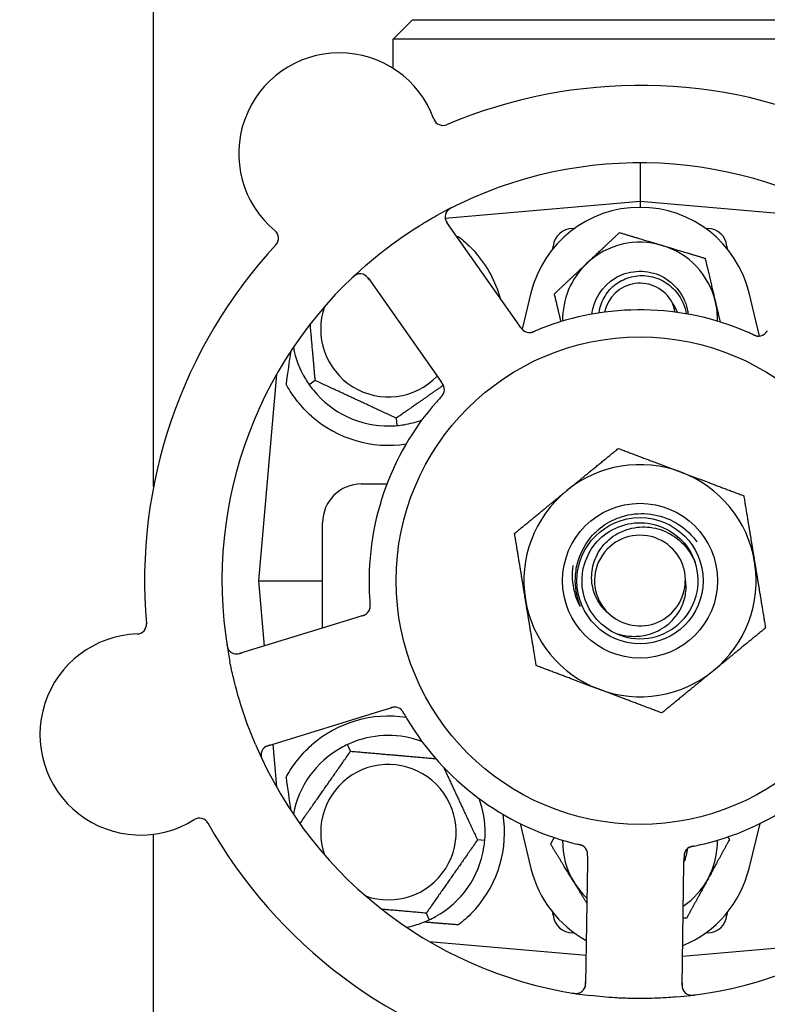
# Model space of a CAD drawing. Header units: inches. Extents: x 18 to 846, y -44 to 561.
# Tile 6 of 256: x 77.51 to 79.93, y 147.94 to 151.13. Entities that reach past the tile are written whole.
import ezdxf

# ---------------------------------------------------------------- set-up
doc = ezdxf.new("R2010")
doc.units = ezdxf.units.IN
doc.header["$LTSCALE"] = 24
doc.header["$MEASUREMENT"] = 0
doc.layers.add('Dimension (ANSI)', color=7, linetype='Continuous', lineweight=25)
doc.layers.add('Visible (ANSI)', color=7, linetype='Continuous', lineweight=30)
doc.styles.add('Note Text (ANSI)', font='tahoma.ttf')
doc.dimstyles.new('SB Fraction-16 (ANSI)', dxfattribs={"dimscale": 24, "dimtxt": 0.125, "dimasz": 0.098425, "dimexe": 0.125, "dimexo": 0.0625, "dimgap": 0.031496, "dimtad": 0, "dimtih": 1, "dimtoh": 1, "dimdec": 4, "dimrnd": 1e-08, "dimzin": 0, "dimdsep": 46, "dimlunit": 5, "dimtxsty": 'Note Text (ANSI)', "dimcen": 0.09, "dimdle": 0.393701, "dimclrd": 256, "dimclre": 256, "dimclrt": 256, "dimadec": 0, "dimazin": 3, "dimtfac": 0.96, "dimtofl": 0, "dimtmove": 0, "dimatfit": 3, "dimfxl": 1, "dimfrac": 2, "dimtolj": 1, "dimtzin": 12, "dimlwd": -1, "dimlwe": -1, "dimarcsym": 0})

# ---------------------------------------------------------------- blocks, each defined once
blk = doc.blocks.new('*D15')
at = {"layer": 'Defpoints', "color": 0, "transparency": 16777216}
for p in [(121.8191, 380.5815), (46.5863, 92.8698), (88.6941, 92.8698)]:
    blk.add_point(p, dxfattribs=at)
at = {"layer": 'Dimension (ANSI)', "transparency": 16777216}
for p, q in [((120.3191, 380.5815), (43.5863, 380.5815)), ((46.5863, 378.2193), (46.5863, 242.3754)), ((46.5863, 95.232), (46.5863, 237.0759)), ((87.1941, 92.8698), (43.5863, 92.8698))]:
    blk.add_line(p, q, dxfattribs=at)
for points in [[(46.1926, 378.2193), (46.98, 378.2193), (46.5863, 380.5815)], [(46.1926, 95.232), (46.98, 95.232), (46.5863, 92.8698)]]:
    blk.add_solid(points, dxfattribs=at)
at = {"layer": 'Dimension (ANSI)', "transparency": 16777216, "insert": (37.4463, 241.6195), "char_height": 3, "attachment_point": 1, "style": 'Note Text (ANSI)'}
blk.add_mtext('\\A1;287 11/16', dxfattribs=at)

msp = doc.modelspace()

# ---------------------------------------------------------------- linework, layer by layer
at = {"layer": 'Visible (ANSI)'}
for p, q in [((77.94412, 149.618), (77.94412, 166.31203)), ((78.77986, 151.12591), (78.71736, 151.06341)), ((78.77986, 151.12591), (80.24986, 151.12591)), ((80.31236, 151.06341), (78.71736, 151.06341)), ((78.71736, 150.96849), (78.71736, 151.06341)), ((79.51486, 150.66341), (79.51486, 150.53841)), ((79.51486, 150.53841), (78.88598, 150.48339)), ((79.51486, 150.53841), (79.51486, 150.51966)), ((80.17806, 150.48039), (79.51486, 150.53841)), ((79.11729, 150.14929), (78.89116, 150.47073)), ((79.29665, 150.45091), (79.30245, 150.45091)), ((79.72727, 150.45091), (79.73307, 150.45091)), ((79.2337, 150.38597), (79.23439, 150.39386)), ((79.79533, 150.39386), (79.79602, 150.38597)), ((78.63639, 150.29151), (78.86251, 149.97006)), ((79.16269, 150.24308), (79.1341, 150.1259)), ((79.90098, 150.10393), (79.86703, 150.24308)), ((79.12872, 150.13303), (79.11729, 150.14929)), ((78.34064, 149.97952), (78.28236, 149.31341)), ((78.46589, 149.96033), (78.44638, 149.94667)), ((78.86251, 149.97006), (78.87396, 149.95379)), ((78.72752, 149.83833), (78.7296, 149.8146)), ((78.61486, 149.62591), (78.69757, 149.62591)), ((78.48986, 149.16057), (78.48986, 149.50091)), ((78.28236, 149.31341), (78.40727, 149.31341)), ((78.28236, 149.31341), (78.30083, 149.10233)), ((78.40727, 149.31341), (78.48986, 149.31341)), ((78.59704, 149.19359), (78.22145, 149.07787)), ((78.61603, 149.19944), (78.59704, 149.19359)), ((78.31317, 148.78018), (78.68876, 148.8959)), ((78.68876, 148.8959), (78.70777, 148.90176)), ((78.3286, 148.78493), (78.34064, 148.6473)), ((78.58036, 148.76254), (78.57029, 148.78413)), ((79.12726, 148.52894), (79.16269, 148.38373)), ((79.86703, 148.38373), (79.90246, 148.52894)), ((77.94412, 145.644), (77.94412, 148.49424)), ((79.01367, 148.47367), (78.98994, 148.47575)), ((79.34519, 148.40348), (79.33919, 148.01052)), ((79.34549, 148.42335), (79.34519, 148.40348)), ((79.65065, 148.00576), (79.65665, 148.39872)), ((79.65665, 148.39872), (79.65696, 148.41862)), ((78.82436, 148.23928), (78.83443, 148.21769)), ((79.23439, 148.23296), (79.2337, 148.24085)), ((79.79602, 148.24085), (79.79533, 148.23296)), ((79.30245, 148.17591), (79.29665, 148.17591)), ((79.73307, 148.17591), (79.72727, 148.17591)), ((78.8334, 148.14803), (79.34061, 148.10365)), ((79.6521, 148.10042), (80.19632, 148.14803))]:
    msp.add_line(p, q, dxfattribs=at)
for radius in [0.7875, 0.25014, 0.20385]:
    msp.add_circle((79.51486, 149.31341), radius, dxfattribs=at)
for centre, radius, start, end in [((78.54395, 150.69362), 0.325, 20.006, 230.24329), ((79.51486, 149.31341), 1.6, 65.25836, 112.99093), ((78.8787, 150.8155), 0.03125, 200.006, 292.95354), ((79.51486, 149.31341), 1.35, 59.06409, 119.1852), ((78.91672, 150.48871), 0.03125, 116.97257, 215.12465), ((79.51486, 150.15716), 0.3625, 13.71173, 166.28827), ((78.31611, 150.41975), 0.03125, 317.29575, 50.24329), ((79.29665, 150.38841), 0.0625, 90, 175), ((79.73307, 150.38841), 0.0625, 5, 90), ((79.51486, 150.15716), 0.25, 73.27138, 133.27138), ((79.51486, 149.31341), 1.6, 137.25836, 184.99093), ((78.70236, 150.12591), 0.375, 15.31908, 41.22959), ((79.51486, 150.15716), 0.25, 13.27138, 73.27138), ((79.51486, 150.15716), 0.25, 133.27138, 181.19375), ((79.51486, 149.31341), 1.35, 131.06409, 191.1852), ((78.61083, 150.27353), 0.03125, 35.12465, 133.27672), ((79.51486, 150.15716), 0.11727, 27.74755, 168.35099), ((79.51486, 150.15716), 0.25, 358.80625, 13.27138), ((78.70236, 150.12591), 0.21875, 160.34111, 316.01219), ((79.51486, 149.31341), 0.875, 66.63234, 111.61695), ((79.15761, 150.14627), 0.03125, 233.11888, 274.57804), ((79.89739, 150.13497), 0.03125, 263.91027, 305.9096), ((78.70236, 150.12591), 0.3125, 190.71622, 210.84193), ((78.70236, 150.12591), 0.3125, 219.15807, 270.84193), ((78.85172, 149.93109), 0.03125, 335.91027, 17.9096), ((79.51486, 149.31341), 0.875, 138.63234, 183.61695), ((78.70236, 150.12591), 0.375, 228.48111, 278.78707), ((78.70236, 150.12591), 0.3125, 279.15807, 290.27972), ((79.51486, 149.31341), 0.375, 69.34128, 129.34128), ((79.51486, 149.31341), 0.375, 9.34128, 69.34128), ((78.61486, 149.50091), 0.125, 90, 180), ((79.51486, 149.31341), 0.375, 129.34128, 189.34128), ((79.51486, 149.31341), 0.14696, 1.25861, 225.29572), ((79.51486, 149.31341), 0.1875, 244.71096, 18.15663), ((79.51486, 149.31341), 0.375, 309.34128, 9.34128), ((79.51486, 149.31341), 0.14583, 226.55117, 0.00317), ((79.51486, 149.31341), 0.375, 189.34128, 249.34128), ((78.61236, 149.23101), 0.03125, 305.11888, 346.57804), ((77.8897, 149.17255), 0.03125, 272.006, 4.95354), ((77.90217, 148.81652), 0.325, 92.006, 302.24329), ((78.21225, 149.10773), 0.03125, 188.97257, 287.12465), ((79.51486, 149.31341), 0.375, 249.34128, 309.34128), ((78.70236, 148.50091), 0.375, 81.21293, 131.51889), ((78.72249, 148.8736), 0.03125, 47.91027, 89.9096), ((79.51486, 149.31341), 0.875, 210.63234, 255.61695), ((79.51486, 149.31341), 0.875, 282.63234, 327.61695), ((78.70236, 148.50091), 0.3125, 69.72028, 110.84193), ((79.51486, 149.31341), 1.35, 203.06409, 263.1852), ((78.32237, 148.75032), 0.03125, 107.12465, 205.27672), ((78.70236, 148.50091), 0.3125, 119.15807, 169.28378), ((78.70236, 148.50091), 0.21875, 250.34111, 199.65889), ((79.51486, 149.31341), 1.35, 275.06409, 335.1852), ((78.70236, 148.50091), 0.3125, 359.15807, 20.27972), ((78.70236, 148.50091), 0.375, 318.77041, 8.78707), ((78.09224, 148.51521), 0.03125, 29.29575, 122.24329), ((79.51486, 149.31341), 1.6, 209.25836, 256.99093), ((79.51486, 148.46966), 0.25, 178.80625, 211.47415), ((79.51486, 148.46966), 0.25, 331.47415, 1.19375), ((79.51486, 149.31341), 1.6, 281.25836, 328.99093), ((78.70236, 148.50091), 0.3125, 299.15807, 350.84193), ((79.31434, 148.42962), 0.03125, 17.11888, 58.57804), ((79.51486, 148.46966), 0.15607, 335.38093, 352.36076), ((79.68829, 148.42391), 0.03125, 119.91027, 161.9096), ((79.51486, 148.46966), 0.3625, 193.71173, 241.40056), ((79.51486, 148.46966), 0.3625, 292.33426, 346.28827), ((79.51486, 148.46966), 0.25, 211.47415, 226.70461), ((79.51486, 148.46966), 0.25, 303.97531, 331.47415), ((78.70236, 148.50091), 0.3125, 280.71622, 290.84193), ((79.29665, 148.23841), 0.0625, 185, 270), ((79.73307, 148.23841), 0.0625, 270, 355), ((79.30794, 148.01099), 0.03125, 260.97257, 359.12465), ((79.6819, 148.00528), 0.03125, 179.12465, 277.27672)]:
    msp.add_arc(centre, radius, start, end, dxfattribs=at)
for centre, major_axis, start_param, end_param in [((78.31991, 148.30838), (0.20896, 2.38839), 0.7552338, 0.8182595), ((78.31991, 150.31844), (0.20896, -2.38839), 5.4649258, 5.5279515)]:
    msp.add_ellipse(centre, major_axis=major_axis, ratio=0.0521373, start_param=start_param, end_param=end_param, dxfattribs=at)
for points, knots in [([(78.90886, 150.51975), (78.9083, 150.51947), (78.90774, 150.51919), (78.90625, 150.51843), (78.9053, 150.51793), (78.90355, 150.51696), (78.90275, 150.5165), (78.90072, 150.51527), (78.89949, 150.51447), (78.89741, 150.51299), (78.89652, 150.51229), (78.89505, 150.51104), (78.89444, 150.51048), (78.89327, 150.50931), (78.89273, 150.50871), (78.89216, 150.50802), (78.89204, 150.50787), (78.89194, 150.50774)], [0, 0, 0, 0, 0.005149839, 0.005149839, 0.013554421, 0.013554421, 0.020527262, 0.020527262, 0.031641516, 0.031641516, 0.041623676, 0.041623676, 0.051235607, 0.051235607, 0.06373445, 0.06373445, 0.067355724, 0.067355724, 0.067355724, 0.067355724]), ([(78.62804, 150.33128), (78.64533, 150.34634), (78.66289, 150.36086), (78.7018, 150.39144), (78.72352, 150.40749), (78.76744, 150.43793), (78.78934, 150.45218), (78.82638, 150.47479), (78.84136, 150.48354), (78.85656, 150.49202)], [-0.73118965, -0.73118965, -0.73118965, -0.73118965, -0.55244576, -0.55244576, -0.34137939, -0.34137939, -0.13566771, -0.13566771, 0, 0, 0, 0]), ([(78.88566, 150.48527), (78.8857, 150.48497), (78.88575, 150.48461), (78.88606, 150.48284), (78.88647, 150.48114), (78.88752, 150.47815), (78.8881, 150.47674), (78.88983, 150.47328), (78.89107, 150.47116), (78.89301, 150.46818), (78.89359, 150.46731), (78.89473, 150.46566), (78.89529, 150.46487), (78.89584, 150.46409)], [0.058736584, 0.058736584, 0.058736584, 0.058736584, 0.064782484, 0.064782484, 0.086145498, 0.086145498, 0.103238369, 0.103238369, 0.123434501, 0.123434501, 0.131598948, 0.131598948, 0.13893919, 0.13893919, 0.13893919, 0.13893919]), ([(78.92803, 150.4254), (78.93179, 150.42257), (78.93554, 150.41963), (78.95531, 150.40352), (78.97081, 150.38855), (78.98439, 150.37306)], [1.53001661, 1.53001661, 1.53001661, 1.53001661, 1.56598407, 1.56598407, 1.72098253, 1.72098253, 1.72098253, 1.72098253]), ([(79.35959, 150.17451), (79.36496, 150.22126), (79.39249, 150.26514), (79.43253, 150.28996), (79.47478, 150.31615), (79.52983, 150.32044), (79.57563, 150.30111), (79.62141, 150.28178), (79.65673, 150.23936), (79.66744, 150.19083), (79.66863, 150.18544), (79.66951, 150.18), (79.67009, 150.17453)], [6.3945263, 6.3945263, 6.3945263, 6.3945263, 7.2990044, 7.2990044, 7.2990044, 8.2534333, 8.2534333, 8.2534333, 9.2076053, 9.2076053, 9.2076053, 9.3134369, 9.3134369, 9.3134369, 9.3134369]), ([(78.60143, 150.30333), (78.60116, 150.30324), (78.60082, 150.30312), (78.5997, 150.30269), (78.59884, 150.30233), (78.59696, 150.30139), (78.59586, 150.30077), (78.59402, 150.29957), (78.59344, 150.29917), (78.59201, 150.29815), (78.59113, 150.29748), (78.58932, 150.29601), (78.58836, 150.29519), (78.5869, 150.29388), (78.58635, 150.29338), (78.58529, 150.29239), (78.58478, 150.2919), (78.58426, 150.2914)], [0.051298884, 0.051298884, 0.051298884, 0.051298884, 0.057269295, 0.057269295, 0.06978556, 0.06978556, 0.08363266, 0.08363266, 0.08945843, 0.08945843, 0.097820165, 0.097820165, 0.107290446, 0.107290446, 0.113094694, 0.113094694, 0.118968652, 0.118968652, 0.118968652, 0.118968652]), ([(78.64105, 150.28487), (78.64051, 150.28564), (78.63996, 150.28642), (78.63782, 150.28942), (78.63616, 150.29158), (78.63317, 150.29502), (78.6318, 150.29639), (78.62939, 150.2985), (78.62824, 150.29937), (78.62633, 150.30062), (78.62559, 150.30105), (78.6248, 150.30147), (78.62463, 150.30156), (78.62448, 150.30164)], [0, 0, 0, 0, 0.007248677, 0.007248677, 0.028564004, 0.028564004, 0.047482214, 0.047482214, 0.065361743, 0.065361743, 0.076705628, 0.076705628, 0.079955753, 0.079955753, 0.079955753, 0.079955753]), ([(79.3829, 150.1784), (79.38438, 150.19114), (79.3877, 150.20363), (79.3997, 150.23182), (79.40982, 150.24664), (79.43533, 150.2718), (79.45056, 150.28183), (79.48427, 150.29563), (79.50246, 150.29918), (79.53948, 150.29914), (79.55794, 150.29544), (79.59271, 150.28112), (79.60864, 150.27052), (79.63578, 150.24365), (79.64665, 150.22755), (79.65881, 150.19883), (79.66212, 150.18734), (79.66403, 150.1756)], [-1.2470977, -1.2470977, -1.2470977, -1.2470977, -1.1486049, -1.1486049, -1.0127327, -1.0127327, -0.8746582, -0.8746582, -0.7343822, -0.7343822, -0.5919052, -0.5919052, -0.4472279, -0.4472279, -0.3003508, -0.3003508, -0.2092229, -0.2092229, -0.2092229, -0.2092229]), ([(79.62775, 150.1811), (79.62706, 150.18486), (79.62621, 150.1886), (79.62313, 150.2001), (79.6207, 150.20659), (79.61865, 150.21176)], [0.060737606, 0.060737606, 0.060737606, 0.060737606, 0.090010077, 0.090010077, 0.150835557, 0.150835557, 0.150835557, 0.150835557]), ([(79.12872, 150.13303), (79.12902, 150.1326), (79.12933, 150.13216), (79.12993, 150.13132), (79.13022, 150.13091), (79.13088, 150.12999), (79.13125, 150.12948), (79.13257, 150.12769), (79.13346, 150.12656), (79.13492, 150.12487), (79.13559, 150.12416), (79.13686, 150.12294), (79.13743, 150.12242), (79.13841, 150.12161), (79.13886, 150.12127), (79.13913, 150.12108), (79.13916, 150.12105), (79.13916, 150.12105), (79.13916, 150.12105), (79.13916, 150.12105)], [0, 0, 0, 0, 0.004355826, 0.004355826, 0.008687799, 0.008687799, 0.014307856, 0.014307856, 0.029588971, 0.029588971, 0.043844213, 0.043844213, 0.054171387, 0.054171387, 0.06195455, 0.06195455, 0.063871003, 0.063871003, 0.063878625, 0.063878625, 0.063878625, 0.063878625]), ([(79.12874, 150.133), (79.12892, 150.13275), (79.12909, 150.13251), (79.13003, 150.13118), (79.13083, 150.13005), (79.13255, 150.12776), (79.1335, 150.12657), (79.13529, 150.12454), (79.13614, 150.12367), (79.13781, 150.12212), (79.13866, 150.12144), (79.13939, 150.12089), (79.1395, 150.12081), (79.13959, 150.12074)], [0, 0, 0, 0, 0.002309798, 0.002309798, 0.012623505, 0.012623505, 0.02433842, 0.02433842, 0.035397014, 0.035397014, 0.047442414, 0.047442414, 0.049661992, 0.049661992, 0.049661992, 0.049661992]), ([(79.15935, 150.11507), (79.15959, 150.11509), (79.15989, 150.11511), (79.16076, 150.1152), (79.1614, 150.11528), (79.16272, 150.11551), (79.16341, 150.11565), (79.16478, 150.11599), (79.16545, 150.11617), (79.16706, 150.11665), (79.16804, 150.11698), (79.16947, 150.1175), (79.1699, 150.11765), (79.17145, 150.11825), (79.17261, 150.11871), (79.1741, 150.11933), (79.17447, 150.11949), (79.175, 150.11971), (79.17516, 150.11978), (79.17533, 150.11985)], [0.044252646, 0.044252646, 0.044252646, 0.044252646, 0.05067159, 0.05067159, 0.061250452, 0.061250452, 0.07105005, 0.07105005, 0.078610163, 0.078610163, 0.087196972, 0.087196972, 0.090753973, 0.090753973, 0.100050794, 0.100050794, 0.103147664, 0.103147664, 0.104517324, 0.104517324, 0.104517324, 0.104517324]), ([(79.15973, 150.11509), (79.15973, 150.11509), (79.15976, 150.11509), (79.1599, 150.1151), (79.16003, 150.11512), (79.16048, 150.11516), (79.16084, 150.1152), (79.16206, 150.11536), (79.16298, 150.11552), (79.16493, 150.11599), (79.16594, 150.11627), (79.16827, 150.11702), (79.16964, 150.11752), (79.17226, 150.11856), (79.17355, 150.1191), (79.17497, 150.1197), (79.17515, 150.11977), (79.17533, 150.11985)], [0.030853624, 0.030853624, 0.030853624, 0.030853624, 0.032941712, 0.032941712, 0.036385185, 0.036385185, 0.042347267, 0.042347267, 0.055267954, 0.055267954, 0.065838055, 0.065838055, 0.077516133, 0.077516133, 0.087897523, 0.087897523, 0.089364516, 0.089364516, 0.089364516, 0.089364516]), ([(79.87882, 150.10912), (79.87838, 150.10932), (79.87792, 150.10953), (79.87742, 150.10976), (79.87296, 150.11179), (79.86685, 150.11451), (79.86191, 150.11664)], [0.48080563, 0.48080563, 0.48080563, 0.48080563, 0.5329828, 0.5329828, 0.5329828, 1, 1, 1, 1]), ([(79.91467, 150.10893), (79.91474, 150.10898), (79.91482, 150.10904), (79.91507, 150.10921), (79.91526, 150.10934), (79.91607, 150.10994), (79.9168, 150.11052), (79.91849, 150.11203), (79.91951, 150.11304), (79.92146, 150.11521), (79.92243, 150.11638), (79.92377, 150.11809), (79.92419, 150.11863), (79.92481, 150.11945), (79.92502, 150.11973), (79.92542, 150.12027), (79.92562, 150.12053), (79.92582, 150.1208)], [0.038929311, 0.038929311, 0.038929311, 0.038929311, 0.040726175, 0.040726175, 0.043941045, 0.043941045, 0.054249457, 0.054249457, 0.066768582, 0.066768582, 0.078206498, 0.078206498, 0.083402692, 0.083402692, 0.086046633, 0.086046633, 0.088630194, 0.088630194, 0.088630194, 0.088630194]), ([(79.91534, 150.10939), (79.91534, 150.10939), (79.91534, 150.10939), (79.9154, 150.10943), (79.91558, 150.10956), (79.91614, 150.10997), (79.91657, 150.1103), (79.91751, 150.11108), (79.91801, 150.11152), (79.91863, 150.11211), (79.91878, 150.11226), (79.91991, 150.11338), (79.92113, 150.11474), (79.92297, 150.11705), (79.92351, 150.11774), (79.92435, 150.11884), (79.92463, 150.11922), (79.92522, 150.11999), (79.92552, 150.1204), (79.92582, 150.1208)], [0.028019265, 0.028019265, 0.028019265, 0.028019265, 0.028672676, 0.028672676, 0.033062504, 0.033062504, 0.040781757, 0.040781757, 0.051074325, 0.051074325, 0.054504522, 0.054504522, 0.07506277, 0.07506277, 0.083066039, 0.083066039, 0.087153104, 0.087153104, 0.091266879, 0.091266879, 0.091266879, 0.091266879]), ([(79.87885, 150.10911), (79.87913, 150.10898), (79.8794, 150.10886), (79.88013, 150.10852), (79.8806, 150.10831), (79.88205, 150.10767), (79.88305, 150.10723), (79.88516, 150.10636), (79.88628, 150.10593), (79.88851, 150.10515), (79.88958, 150.10483), (79.89172, 150.10427), (79.89271, 150.10409), (79.89394, 150.10392), (79.89428, 150.10388), (79.89453, 150.10385)], [0.001596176, 0.001596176, 0.001596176, 0.001596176, 0.003937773, 0.003937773, 0.007842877, 0.007842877, 0.016055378, 0.016055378, 0.025513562, 0.025513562, 0.037191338, 0.037191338, 0.0541939, 0.0541939, 0.061558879, 0.061558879, 0.061558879, 0.061558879]), ([(79.87885, 150.10911), (79.87935, 150.10888), (79.87985, 150.10865), (79.88084, 150.1082), (79.88133, 150.10798), (79.88299, 150.10724), (79.88417, 150.10674), (79.88609, 150.10597), (79.88689, 150.10567), (79.88873, 150.10504), (79.8897, 150.10476), (79.89145, 150.10432), (79.89224, 150.10416), (79.89351, 150.10396), (79.89405, 150.1039), (79.89436, 150.10386), (79.89441, 150.10386), (79.89442, 150.10386), (79.89442, 150.10386), (79.89442, 150.10386)], [0, 0, 0, 0, 0.004180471, 0.004180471, 0.008305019, 0.008305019, 0.018114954, 0.018114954, 0.025612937, 0.025612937, 0.036850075, 0.036850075, 0.047489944, 0.047489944, 0.05608938, 0.05608938, 0.05828692, 0.05828692, 0.058652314, 0.058652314, 0.058652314, 0.058652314]), ([(78.45379, 149.84513), (78.43777, 149.85931), (78.42212, 149.87578), (78.39486, 149.91014), (78.38327, 149.92805), (78.37348, 149.94573), (78.37265, 149.94725), (78.37183, 149.94878)], [0.51027295, 0.51027295, 0.51027295, 0.51027295, 0.67314933, 0.67314933, 0.83782619, 0.83782619, 0.85301482, 0.85301482, 0.85301482, 0.85301482]), ([(78.88182, 149.93947), (78.8818, 149.93956), (78.88177, 149.93966), (78.88168, 149.93995), (78.88161, 149.94016), (78.8813, 149.94112), (78.88097, 149.942), (78.88006, 149.94407), (78.87941, 149.94535), (78.87795, 149.94788), (78.87714, 149.94916), (78.87592, 149.95097), (78.87554, 149.95153), (78.87495, 149.95237), (78.87475, 149.95265), (78.87436, 149.95321), (78.87417, 149.95348), (78.87398, 149.95375)], [0.038929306, 0.038929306, 0.038929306, 0.038929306, 0.040726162, 0.040726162, 0.043941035, 0.043941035, 0.054249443, 0.054249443, 0.066768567, 0.066768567, 0.078206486, 0.078206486, 0.083402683, 0.083402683, 0.086046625, 0.086046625, 0.088630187, 0.088630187, 0.088630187, 0.088630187]), ([(78.8816, 149.94025), (78.8816, 149.94025), (78.88159, 149.94026), (78.88157, 149.94033), (78.88151, 149.94054), (78.88129, 149.9412), (78.88111, 149.94171), (78.88066, 149.94284), (78.88039, 149.94345), (78.88002, 149.94422), (78.87993, 149.94442), (78.87921, 149.94584), (78.87829, 149.94742), (78.87667, 149.94988), (78.87618, 149.95061), (78.87539, 149.95174), (78.87512, 149.95213), (78.87456, 149.95293), (78.87427, 149.95335), (78.87398, 149.95375)], [0.028019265, 0.028019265, 0.028019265, 0.028019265, 0.028672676, 0.028672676, 0.033062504, 0.033062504, 0.040781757, 0.040781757, 0.051074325, 0.051074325, 0.054504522, 0.054504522, 0.075062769, 0.075062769, 0.083066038, 0.083066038, 0.087153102, 0.087153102, 0.091266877, 0.091266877, 0.091266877, 0.091266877]), ([(78.87056, 149.90544), (78.87024, 149.90509), (78.86989, 149.90471), (78.86952, 149.90431), (78.86621, 149.9007), (78.86174, 149.89572), (78.85819, 149.89169)], [0.48080563, 0.48080563, 0.48080563, 0.48080563, 0.5329828, 0.5329828, 0.5329828, 1, 1, 1, 1]), ([(78.87059, 149.90547), (78.87079, 149.90569), (78.87099, 149.90591), (78.87154, 149.90651), (78.87188, 149.90689), (78.87295, 149.90806), (78.87367, 149.90888), (78.87515, 149.91062), (78.8759, 149.91155), (78.87733, 149.91343), (78.87797, 149.91435), (78.87916, 149.91622), (78.87964, 149.9171), (78.88018, 149.91821), (78.88033, 149.91852), (78.88043, 149.91876)], [0.001596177, 0.001596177, 0.001596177, 0.001596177, 0.00393777, 0.00393777, 0.007842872, 0.007842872, 0.016055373, 0.016055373, 0.025513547, 0.025513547, 0.037191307, 0.037191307, 0.054193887, 0.054193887, 0.06155888, 0.06155888, 0.06155888, 0.06155888]), ([(78.87059, 149.90547), (78.87096, 149.90587), (78.87133, 149.90627), (78.87206, 149.90708), (78.87243, 149.90748), (78.87364, 149.90883), (78.87448, 149.90979), (78.87581, 149.91139), (78.87634, 149.91206), (78.8775, 149.91361), (78.87808, 149.91444), (78.87903, 149.91597), (78.87943, 149.91668), (78.88001, 149.91782), (78.88024, 149.91831), (78.88037, 149.9186), (78.88038, 149.91864), (78.88039, 149.91865), (78.88039, 149.91865), (78.88039, 149.91865)], [0, 0, 0, 0, 0.004180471, 0.004180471, 0.008305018, 0.008305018, 0.018114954, 0.018114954, 0.025612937, 0.025612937, 0.036850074, 0.036850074, 0.047489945, 0.047489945, 0.056089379, 0.056089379, 0.058286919, 0.058286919, 0.058652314, 0.058652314, 0.058652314, 0.058652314]), ([(79.35045, 149.44665), (79.36474, 149.46531), (79.38203, 149.48145), (79.42135, 149.50757), (79.44315, 149.5173), (79.49338, 149.53041), (79.5218, 149.53211), (79.578, 149.52452), (79.60522, 149.5152), (79.65484, 149.48654), (79.6767, 149.46738), (79.69573, 149.44273), (79.69713, 149.44085), (79.6985, 149.43895)], [-3.5801326, -3.5801326, -3.5801326, -3.5801326, -3.4004535, -3.4004535, -3.2191752, -3.2191752, -3.0035583, -3.0035583, -2.7857358, -2.7857358, -2.5657084, -2.5657084, -2.5477946, -2.5477946, -2.5477946, -2.5477946]), ([(79.43476, 149.14388), (79.38348, 149.16811), (79.34444, 149.21682), (79.33196, 149.27215), (79.31948, 149.32748), (79.33382, 149.38822), (79.36973, 149.43213), (79.40557, 149.47594), (79.46211, 149.50203), (79.5187, 149.50087), (79.57539, 149.49971), (79.63091, 149.47122), (79.66491, 149.42584), (79.67714, 149.40953), (79.68648, 149.39116), (79.69276, 149.37178)], [5.153766, 5.153766, 5.153766, 5.153766, 6.061332, 6.061332, 6.061332, 6.968806, 6.968806, 6.968806, 7.8744508, 7.8744508, 7.8744508, 8.7817425, 8.7817425, 8.7817425, 9.107885, 9.107885, 9.107885, 9.107885]), ([(79.41148, 149.20896), (79.4023, 149.21676), (79.39411, 149.22566), (79.37927, 149.24634), (79.37296, 149.25822), (79.36126, 149.28966), (79.35804, 149.30975), (79.35943, 149.35061), (79.36423, 149.37097), (79.38152, 149.40926), (79.39404, 149.42673), (79.42542, 149.45634), (79.44413, 149.46804), (79.48548, 149.48389), (79.50779, 149.4877), (79.5532, 149.48661), (79.57584, 149.48151), (79.61846, 149.46279), (79.63793, 149.44914), (79.67102, 149.41479), (79.68415, 149.39428), (79.69303, 149.37184)], [-1.5503297, -1.5503297, -1.5503297, -1.5503297, -1.4577971, -1.4577971, -1.3550285, -1.3550285, -1.200467, -1.200467, -1.0416694, -1.0416694, -0.8786368, -0.8786368, -0.7113708, -0.7113708, -0.5398726, -0.5398726, -0.3641439, -0.3641439, -0.1841858, -0.1841858, 0, 0, 0, 0]), ([(79.30869, 149.28026), (79.30648, 149.29403), (79.30556, 149.30792), (79.30648, 149.33821), (79.30883, 149.35445), (79.3203, 149.39799), (79.33303, 149.42391), (79.35045, 149.44665)], [-0.44935864, -0.44935864, -0.44935864, -0.44935864, -0.34320731, -0.34320731, -0.21838639, -0.21838639, 0, 0, 0, 0]), ([(79.29785, 149.36231), (79.29582, 149.3478), (79.29523, 149.3331), (79.29785, 149.29043), (79.30495, 149.26305), (79.31719, 149.23785)], [-0.32666896, -0.32666896, -0.32666896, -0.32666896, -0.21422591, -0.21422591, 0, 0, 0, 0]), ([(79.43476, 149.14388), (79.45049, 149.1384), (79.46688, 149.13504), (79.50026, 149.1329), (79.51709, 149.13416), (79.55544, 149.14266), (79.57624, 149.15169), (79.61226, 149.17684), (79.62734, 149.1924), (79.64995, 149.2277), (79.65758, 149.2469), (79.66415, 149.28344), (79.66438, 149.30022), (79.66178, 149.31664)], [-0.89666376, -0.89666376, -0.89666376, -0.89666376, -0.7697294, -0.7697294, -0.64162523, -0.64162523, -0.47009117, -0.47009117, -0.30597672, -0.30597672, -0.14928046, -0.14928046, -0.02134877, -0.02134877, -0.02134877, -0.02134877]), ([(79.31719, 149.23785), (79.31792, 149.23635), (79.31877, 149.23468), (79.31992, 149.23267), (79.32047, 149.23175), (79.32099, 149.23109), (79.3211, 149.23096), (79.32124, 149.23085), (79.32128, 149.23082), (79.32134, 149.23079), (79.32136, 149.23078), (79.3214, 149.23078), (79.32141, 149.23078), (79.32144, 149.23079), (79.32145, 149.2308), (79.32148, 149.23084), (79.32149, 149.23086), (79.3215, 149.23094), (79.32151, 149.231), (79.3215, 149.23123), (79.32146, 149.23149), (79.32118, 149.23275), (79.32069, 149.23428), (79.3177, 149.24348), (79.31209, 149.25915), (79.30869, 149.28026)], [-0.32002064, -0.32002064, -0.32002064, -0.32002064, -0.25037654, -0.25037654, -0.22022079, -0.22022079, -0.21319305, -0.21319305, -0.21059304, -0.21059304, -0.20923641, -0.20923641, -0.20821255, -0.20821255, -0.20712521, -0.20712521, -0.2055378, -0.2055378, -0.20262718, -0.20262718, -0.19315319, -0.19315319, -0.1629071, -0.1629071, 0, 0, 0, 0]), ([(78.64258, 149.22303), (78.64263, 149.22325), (78.6427, 149.22355), (78.64289, 149.22441), (78.64301, 149.22504), (78.6432, 149.22637), (78.64328, 149.22707), (78.64338, 149.22848), (78.64342, 149.22917), (78.64345, 149.23084), (78.64345, 149.23188), (78.6434, 149.2334), (78.64338, 149.23385), (78.6433, 149.23552), (78.64321, 149.23676), (78.64308, 149.23837), (78.64305, 149.23877), (78.643, 149.23934), (78.64299, 149.23952), (78.64297, 149.23969)], [0.044252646, 0.044252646, 0.044252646, 0.044252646, 0.05067159, 0.05067159, 0.061250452, 0.061250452, 0.07105005, 0.07105005, 0.078610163, 0.078610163, 0.087196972, 0.087196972, 0.090753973, 0.090753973, 0.100050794, 0.100050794, 0.103147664, 0.103147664, 0.104517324, 0.104517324, 0.104517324, 0.104517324]), ([(78.64267, 149.22339), (78.64267, 149.22339), (78.64268, 149.22342), (78.64271, 149.22355), (78.64275, 149.22369), (78.64284, 149.22413), (78.64292, 149.22448), (78.64314, 149.22569), (78.64327, 149.22662), (78.64343, 149.22862), (78.64348, 149.22967), (78.64348, 149.23211), (78.64342, 149.23356), (78.64325, 149.23638), (78.64314, 149.23777), (78.643, 149.23931), (78.64299, 149.2395), (78.64297, 149.23969)], [0.030853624, 0.030853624, 0.030853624, 0.030853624, 0.032941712, 0.032941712, 0.036385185, 0.036385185, 0.042347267, 0.042347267, 0.055267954, 0.055267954, 0.065838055, 0.065838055, 0.077516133, 0.077516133, 0.087897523, 0.087897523, 0.089364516, 0.089364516, 0.089364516, 0.089364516]), ([(78.61603, 149.19944), (78.61653, 149.1996), (78.61704, 149.19976), (78.61803, 149.20006), (78.61851, 149.20021), (78.61959, 149.20056), (78.62019, 149.20075), (78.6223, 149.20146), (78.62364, 149.20195), (78.62571, 149.20282), (78.62659, 149.20323), (78.62815, 149.20406), (78.62881, 149.20445), (78.62988, 149.20513), (78.63035, 149.20546), (78.63062, 149.20565), (78.63065, 149.20567), (78.63065, 149.20567), (78.63065, 149.20567), (78.63065, 149.20567)], [0, 0, 0, 0, 0.004355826, 0.004355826, 0.008687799, 0.008687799, 0.014307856, 0.014307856, 0.029588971, 0.029588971, 0.043844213, 0.043844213, 0.054171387, 0.054171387, 0.06195455, 0.06195455, 0.063871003, 0.063871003, 0.063878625, 0.063878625, 0.063878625, 0.063878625]), ([(78.61607, 149.19946), (78.61635, 149.19954), (78.61664, 149.19963), (78.6182, 149.20011), (78.61951, 149.20053), (78.62223, 149.20146), (78.62366, 149.202), (78.62613, 149.20307), (78.62723, 149.20361), (78.62921, 149.20471), (78.63013, 149.20531), (78.63088, 149.20584), (78.63098, 149.20592), (78.63108, 149.20599)], [0, 0, 0, 0, 0.002309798, 0.002309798, 0.012623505, 0.012623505, 0.02433842, 0.02433842, 0.035397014, 0.035397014, 0.047442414, 0.047442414, 0.049661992, 0.049661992, 0.049661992, 0.049661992]), ([(78.1803, 149.10985), (78.18039, 149.10922), (78.18049, 149.10861), (78.18075, 149.10695), (78.18093, 149.10589), (78.18131, 149.10393), (78.1815, 149.10303), (78.18204, 149.10072), (78.18242, 149.0993), (78.18319, 149.09687), (78.18358, 149.09581), (78.18431, 149.09402), (78.18466, 149.09327), (78.18541, 149.09179), (78.18581, 149.0911), (78.18629, 149.09034), (78.1864, 149.09018), (78.18649, 149.09004)], [0, 0, 0, 0, 0.005149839, 0.005149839, 0.013554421, 0.013554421, 0.020527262, 0.020527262, 0.031641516, 0.031641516, 0.041623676, 0.041623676, 0.051235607, 0.051235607, 0.06373445, 0.06373445, 0.067355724, 0.067355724, 0.067355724, 0.067355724]), ([(78.20592, 149.07713), (78.20622, 149.07708), (78.20658, 149.07701), (78.20835, 149.07675), (78.2101, 149.07662), (78.21327, 149.07669), (78.21478, 149.07682), (78.21862, 149.07739), (78.22101, 149.07791), (78.22445, 149.07883), (78.22546, 149.07912), (78.22738, 149.0797), (78.2283, 149.07998), (78.22921, 149.08026)], [0.058736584, 0.058736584, 0.058736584, 0.058736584, 0.064782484, 0.064782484, 0.086145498, 0.086145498, 0.103238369, 0.103238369, 0.1234345, 0.1234345, 0.131598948, 0.131598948, 0.13893919, 0.13893919, 0.13893919, 0.13893919]), ([(78.27277, 148.78453), (78.26379, 148.80563), (78.2554, 148.82682), (78.23835, 148.87327), (78.22979, 148.89889), (78.21441, 148.95006), (78.20763, 148.97529), (78.19758, 149.01751), (78.19388, 149.03446), (78.1905, 149.05153)], [-0.73118965, -0.73118965, -0.73118965, -0.73118965, -0.55244576, -0.55244576, -0.34137939, -0.34137939, -0.13566771, -0.13566771, 0, 0, 0, 0]), ([(78.72301, 148.90484), (78.72301, 148.90484), (78.723, 148.90484), (78.72293, 148.90484), (78.7227, 148.90485), (78.72202, 148.90484), (78.72147, 148.90483), (78.72026, 148.90475), (78.71959, 148.90469), (78.71874, 148.90457), (78.71853, 148.90454), (78.71696, 148.9043), (78.71517, 148.90391), (78.71233, 148.90313), (78.71149, 148.90289), (78.71016, 148.90249), (78.70971, 148.90235), (78.70878, 148.90207), (78.70829, 148.90192), (78.70782, 148.90177)], [0.028019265, 0.028019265, 0.028019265, 0.028019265, 0.028672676, 0.028672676, 0.033062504, 0.033062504, 0.040781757, 0.040781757, 0.051074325, 0.051074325, 0.054504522, 0.054504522, 0.075062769, 0.075062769, 0.083066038, 0.083066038, 0.087153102, 0.087153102, 0.091266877, 0.091266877, 0.091266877, 0.091266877]), ([(78.72382, 148.90482), (78.72373, 148.90482), (78.72362, 148.90482), (78.72332, 148.90483), (78.7231, 148.90483), (78.72209, 148.90483), (78.72115, 148.90479), (78.7189, 148.90456), (78.71749, 148.90434), (78.71463, 148.90373), (78.71316, 148.90336), (78.71107, 148.90276), (78.71041, 148.90256), (78.70943, 148.90227), (78.7091, 148.90217), (78.70845, 148.90197), (78.70813, 148.90187), (78.70782, 148.90177)], [0.038929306, 0.038929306, 0.038929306, 0.038929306, 0.040726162, 0.040726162, 0.043941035, 0.043941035, 0.054249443, 0.054249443, 0.066768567, 0.066768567, 0.078206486, 0.078206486, 0.083402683, 0.083402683, 0.086046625, 0.086046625, 0.088630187, 0.088630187, 0.088630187, 0.088630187]), ([(78.75269, 148.88362), (78.75254, 148.88389), (78.75239, 148.88415), (78.75199, 148.88485), (78.75174, 148.88529), (78.75095, 148.88667), (78.75039, 148.88761), (78.7492, 148.88955), (78.74855, 148.89056), (78.7472, 148.8925), (78.74652, 148.89339), (78.74512, 148.8951), (78.74442, 148.89582), (78.74353, 148.89669), (78.74328, 148.89692), (78.74309, 148.89709)], [0.001596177, 0.001596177, 0.001596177, 0.001596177, 0.00393777, 0.00393777, 0.007842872, 0.007842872, 0.016055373, 0.016055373, 0.025513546, 0.025513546, 0.037191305, 0.037191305, 0.054193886, 0.054193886, 0.06155888, 0.06155888, 0.06155888, 0.06155888]), ([(78.75269, 148.88362), (78.75242, 148.8841), (78.75215, 148.88458), (78.75161, 148.88553), (78.75134, 148.886), (78.75044, 148.88757), (78.74978, 148.88866), (78.74867, 148.89042), (78.7482, 148.89113), (78.74709, 148.89272), (78.74647, 148.89352), (78.74531, 148.8949), (78.74476, 148.89549), (78.74385, 148.89641), (78.74346, 148.89677), (78.74322, 148.89698), (78.74319, 148.89701), (78.74318, 148.89702), (78.74318, 148.89702), (78.74318, 148.89702)], [0, 0, 0, 0, 0.004180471, 0.004180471, 0.008305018, 0.008305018, 0.018114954, 0.018114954, 0.025612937, 0.025612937, 0.036850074, 0.036850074, 0.047489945, 0.047489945, 0.056089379, 0.056089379, 0.058286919, 0.058286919, 0.058652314, 0.058652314, 0.058652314, 0.058652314]), ([(78.7527, 148.88359), (78.75294, 148.88318), (78.75319, 148.88273), (78.75346, 148.88225), (78.75588, 148.87799), (78.75922, 148.8722), (78.76196, 148.86757)], [0.48080563, 0.48080563, 0.48080563, 0.48080563, 0.5329828, 0.5329828, 0.5329828, 1, 1, 1, 1]), ([(78.32092, 148.78257), (78.32002, 148.78229), (78.31911, 148.78201), (78.3156, 148.78089), (78.31303, 148.77999), (78.30884, 148.7782), (78.30711, 148.77732), (78.30436, 148.77569), (78.30317, 148.77486), (78.3014, 148.77343), (78.30076, 148.77286), (78.30011, 148.77224), (78.29998, 148.7721), (78.29986, 148.77199)], [0, 0, 0, 0, 0.007248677, 0.007248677, 0.028564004, 0.028564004, 0.047482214, 0.047482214, 0.065361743, 0.065361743, 0.076705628, 0.076705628, 0.079955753, 0.079955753, 0.079955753, 0.079955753]), ([(78.37183, 148.67804), (78.37265, 148.67957), (78.37348, 148.68108), (78.38327, 148.69877), (78.39486, 148.71668), (78.42212, 148.75104), (78.43777, 148.76751), (78.45379, 148.78169)], [1.42951458, 1.42951458, 1.42951458, 1.42951458, 1.44470322, 1.44470322, 1.60938008, 1.60938008, 1.77225646, 1.77225646, 1.77225646, 1.77225646]), ([(78.29112, 148.75059), (78.29113, 148.7503), (78.29114, 148.74994), (78.29119, 148.74874), (78.29128, 148.74781), (78.29159, 148.74574), (78.29184, 148.7445), (78.29241, 148.74237), (78.29261, 148.7417), (78.29314, 148.74002), (78.29351, 148.73899), (78.29434, 148.7368), (78.29483, 148.73564), (78.29562, 148.73384), (78.29593, 148.73317), (78.29654, 148.73186), (78.29685, 148.73122), (78.29716, 148.73057)], [0.051298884, 0.051298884, 0.051298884, 0.051298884, 0.057269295, 0.057269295, 0.069785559, 0.069785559, 0.08363266, 0.08363266, 0.08945843, 0.08945843, 0.097820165, 0.097820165, 0.107290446, 0.107290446, 0.113094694, 0.113094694, 0.118968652, 0.118968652, 0.118968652, 0.118968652]), ([(79.33127, 148.45589), (79.33107, 148.45601), (79.33081, 148.45617), (79.33005, 148.45661), (79.32949, 148.45692), (79.32828, 148.45751), (79.32764, 148.4578), (79.32633, 148.45834), (79.32569, 148.45858), (79.32411, 148.45914), (79.32312, 148.45945), (79.32166, 148.45987), (79.32122, 148.46), (79.31961, 148.46043), (79.31841, 148.46073), (79.31683, 148.46111), (79.31644, 148.4612), (79.31588, 148.46133), (79.31571, 148.46137), (79.31554, 148.46141)], [0.044252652, 0.044252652, 0.044252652, 0.044252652, 0.050671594, 0.050671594, 0.061250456, 0.061250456, 0.071050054, 0.071050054, 0.078610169, 0.078610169, 0.087196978, 0.087196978, 0.090753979, 0.090753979, 0.100050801, 0.100050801, 0.10314767, 0.10314767, 0.10451733, 0.10451733, 0.10451733, 0.10451733]), ([(79.33095, 148.45609), (79.33095, 148.45609), (79.33093, 148.45611), (79.33081, 148.45618), (79.33069, 148.45625), (79.3303, 148.45648), (79.32999, 148.45666), (79.32891, 148.45725), (79.32807, 148.45766), (79.32622, 148.45843), (79.32523, 148.45879), (79.32291, 148.45955), (79.32151, 148.45995), (79.31878, 148.46065), (79.31742, 148.46097), (79.31591, 148.46133), (79.31573, 148.46137), (79.31554, 148.46141)], [0.030853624, 0.030853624, 0.030853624, 0.030853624, 0.032941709, 0.032941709, 0.03638518, 0.03638518, 0.042347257, 0.042347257, 0.055267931, 0.055267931, 0.065838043, 0.065838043, 0.077516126, 0.077516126, 0.087897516, 0.087897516, 0.089364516, 0.089364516, 0.089364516, 0.089364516]), ([(79.34549, 148.42339), (79.3455, 148.42369), (79.3455, 148.42399), (79.34553, 148.42562), (79.34554, 148.427), (79.34549, 148.42987), (79.34542, 148.43139), (79.34517, 148.43408), (79.34499, 148.43529), (79.34456, 148.43752), (79.34427, 148.43857), (79.344, 148.43945), (79.34396, 148.43958), (79.34392, 148.43968)], [0, 0, 0, 0, 0.002309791, 0.002309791, 0.012623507, 0.012623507, 0.024338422, 0.024338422, 0.035397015, 0.035397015, 0.047442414, 0.047442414, 0.049661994, 0.049661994, 0.049661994, 0.049661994]), ([(79.34549, 148.42335), (79.3455, 148.42388), (79.34551, 148.42441), (79.34552, 148.42544), (79.34553, 148.42595), (79.34554, 148.42709), (79.34554, 148.42771), (79.34552, 148.42994), (79.34546, 148.43137), (79.34528, 148.4336), (79.34516, 148.43457), (79.34485, 148.4363), (79.34468, 148.43705), (79.34436, 148.43829), (79.3442, 148.43883), (79.3441, 148.43914), (79.34409, 148.43918), (79.34409, 148.43918), (79.34409, 148.43918), (79.34409, 148.43918)], [0, 0, 0, 0, 0.004355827, 0.004355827, 0.008687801, 0.008687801, 0.014307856, 0.014307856, 0.029588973, 0.029588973, 0.043844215, 0.043844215, 0.054171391, 0.054171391, 0.061954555, 0.061954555, 0.063871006, 0.063871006, 0.063878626, 0.063878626, 0.063878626, 0.063878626]), ([(79.65901, 148.43482), (79.65898, 148.43473), (79.65894, 148.43464), (79.65884, 148.43435), (79.65877, 148.43414), (79.65847, 148.43318), (79.65822, 148.43228), (79.65773, 148.43006), (79.65751, 148.42865), (79.6572, 148.42574), (79.65711, 148.42424), (79.65703, 148.42206), (79.65701, 148.42137), (79.65699, 148.42035), (79.65698, 148.42), (79.65697, 148.41932), (79.65696, 148.41899), (79.65696, 148.41866)], [0.038929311, 0.038929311, 0.038929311, 0.038929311, 0.040726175, 0.040726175, 0.043941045, 0.043941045, 0.054249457, 0.054249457, 0.066768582, 0.066768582, 0.078206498, 0.078206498, 0.083402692, 0.083402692, 0.086046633, 0.086046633, 0.088630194, 0.088630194, 0.088630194, 0.088630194]), ([(79.65873, 148.43406), (79.65873, 148.43406), (79.65873, 148.43405), (79.65871, 148.43398), (79.65864, 148.43377), (79.65843, 148.43311), (79.65828, 148.43259), (79.65797, 148.43141), (79.65783, 148.43076), (79.65767, 148.42992), (79.65764, 148.42971), (79.65738, 148.42814), (79.6572, 148.42632), (79.65706, 148.42337), (79.65703, 148.4225), (79.657, 148.42112), (79.65699, 148.42064), (79.65697, 148.41967), (79.65697, 148.41916), (79.65696, 148.41866)], [0.028019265, 0.028019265, 0.028019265, 0.028019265, 0.028672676, 0.028672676, 0.033062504, 0.033062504, 0.040781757, 0.040781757, 0.051074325, 0.051074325, 0.054504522, 0.054504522, 0.07506277, 0.07506277, 0.083066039, 0.083066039, 0.087153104, 0.087153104, 0.091266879, 0.091266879, 0.091266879, 0.091266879]), ([(79.68809, 148.45573), (79.68779, 148.45567), (79.6875, 148.45561), (79.68671, 148.45545), (79.68621, 148.45534), (79.68465, 148.45502), (79.68358, 148.45478), (79.68137, 148.45424), (79.68021, 148.45393), (79.67795, 148.45325), (79.67689, 148.45288), (79.67483, 148.45207), (79.67393, 148.45164), (79.67283, 148.45106), (79.67253, 148.45089), (79.67231, 148.45076)], [0.001596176, 0.001596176, 0.001596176, 0.001596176, 0.003937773, 0.003937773, 0.007842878, 0.007842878, 0.016055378, 0.016055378, 0.025513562, 0.025513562, 0.03719134, 0.03719134, 0.0541939, 0.0541939, 0.061558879, 0.061558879, 0.061558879, 0.061558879]), ([(79.68809, 148.45573), (79.68755, 148.45562), (79.68701, 148.45551), (79.68595, 148.45529), (79.68541, 148.45518), (79.68364, 148.45481), (79.68239, 148.45452), (79.68038, 148.45401), (79.67956, 148.45378), (79.67771, 148.45321), (79.67675, 148.45287), (79.67508, 148.45219), (79.67435, 148.45185), (79.6732, 148.45127), (79.67273, 148.45101), (79.67246, 148.45085), (79.67242, 148.45083), (79.67241, 148.45082), (79.67241, 148.45082), (79.67241, 148.45082)], [0, 0, 0, 0, 0.004180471, 0.004180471, 0.008305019, 0.008305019, 0.018114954, 0.018114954, 0.025612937, 0.025612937, 0.036850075, 0.036850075, 0.047489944, 0.047489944, 0.05608938, 0.05608938, 0.05828692, 0.05828692, 0.058652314, 0.058652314, 0.058652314, 0.058652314]), ([(79.68812, 148.45573), (79.68859, 148.45583), (79.68909, 148.45593), (79.68963, 148.45604), (79.69443, 148.45702), (79.70097, 148.45841), (79.70622, 148.45959)], [0.48080563, 0.48080563, 0.48080563, 0.48080563, 0.5329828, 0.5329828, 0.5329828, 1, 1, 1, 1]), ([(78.98439, 148.25375), (78.97082, 148.23827), (78.95534, 148.22332), (78.93557, 148.2072), (78.9318, 148.20426), (78.92803, 148.20141)], [0.52788927, 0.52788927, 0.52788927, 0.52788927, 0.6827691, 0.6827691, 0.71884724, 0.71884724, 0.71884724, 0.71884724]), ([(79.33509, 147.99552), (79.33523, 147.99578), (79.3354, 147.99611), (79.3362, 147.99771), (79.33686, 147.99934), (79.33778, 148.00237), (79.33813, 148.00385), (79.33877, 148.00767), (79.33901, 148.01011), (79.3392, 148.01367), (79.33923, 148.01471), (79.33928, 148.01672), (79.3393, 148.01768), (79.33931, 148.01864)], [0.058736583, 0.058736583, 0.058736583, 0.058736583, 0.064782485, 0.064782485, 0.086145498, 0.086145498, 0.103238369, 0.103238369, 0.123434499, 0.123434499, 0.131598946, 0.131598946, 0.138939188, 0.138939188, 0.138939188, 0.138939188]), ([(79.65077, 148.01387), (79.65076, 148.01292), (79.65075, 148.01197), (79.65072, 148.00829), (79.65079, 148.00556), (79.65119, 148.00102), (79.65149, 147.9991), (79.6522, 147.99599), (79.65262, 147.9946), (79.65343, 147.99247), (79.65377, 147.99169), (79.65417, 147.99088), (79.65425, 147.99071), (79.65433, 147.99056)], [0, 0, 0, 0, 0.007248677, 0.007248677, 0.028564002, 0.028564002, 0.047482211, 0.047482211, 0.06536174, 0.06536174, 0.076705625, 0.076705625, 0.079955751, 0.079955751, 0.079955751, 0.079955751]), ([(79.29606, 147.98126), (79.29668, 147.98116), (79.29729, 147.98106), (79.29895, 147.9808), (79.30001, 147.98064), (79.30199, 147.9804), (79.30291, 147.9803), (79.30527, 147.9801), (79.30674, 147.98002), (79.30929, 147.98), (79.31042, 147.98004), (79.31235, 147.98019), (79.31317, 147.98029), (79.31481, 147.98054), (79.31559, 147.98071), (79.31646, 147.98093), (79.31665, 147.98098), (79.3168, 147.98103)], [0, 0, 0, 0, 0.005149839, 0.005149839, 0.013554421, 0.013554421, 0.020527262, 0.020527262, 0.031641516, 0.031641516, 0.041623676, 0.041623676, 0.051235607, 0.051235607, 0.06373445, 0.06373445, 0.067355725, 0.067355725, 0.067355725, 0.067355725]), ([(79.63403, 147.96868), (79.62535, 147.96791), (79.61667, 147.96723), (79.5834, 147.96492), (79.55898, 147.96391), (79.51645, 147.96329), (79.49841, 147.96339), (79.465, 147.96424), (79.44966, 147.9649), (79.40784, 147.96739), (79.38133, 147.96976), (79.35467, 147.97295)], [-0.73117437, -0.73117437, -0.73117437, -0.73117437, -0.66329539, -0.66329539, -0.47009836, -0.47009836, -0.32966499, -0.32966499, -0.20932583, -0.20932583, 0, 0, 0, 0]), ([(79.67198, 147.97564), (79.67225, 147.97556), (79.6726, 147.97546), (79.67376, 147.97514), (79.67467, 147.97493), (79.67674, 147.97459), (79.67799, 147.97444), (79.68019, 147.97433), (79.68089, 147.97431), (79.68265, 147.9743), (79.68375, 147.97433), (79.68609, 147.97445), (79.68734, 147.97455), (79.6893, 147.97475), (79.69003, 147.97483), (79.69147, 147.97501), (79.69217, 147.9751), (79.69289, 147.9752)], [0.051298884, 0.051298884, 0.051298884, 0.051298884, 0.057269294, 0.057269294, 0.069785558, 0.069785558, 0.083632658, 0.083632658, 0.089458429, 0.089458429, 0.097820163, 0.097820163, 0.107290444, 0.107290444, 0.113094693, 0.113094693, 0.118968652, 0.118968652, 0.118968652, 0.118968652])]:
    msp.add_open_spline(points, degree=3, knots=knots, dxfattribs=at)
for points, weights in [([(79.3435, 150.33919), (79.39227, 150.3851), (79.44859, 150.43812)], [1, 1.0379548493, 1]), ([(79.44859, 150.43812), (79.52267, 150.41586), (79.58682, 150.39658)], [1, 1.0379548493, 1]), ([(78.92331, 150.42503), (78.92568, 150.42521), (78.92803, 150.4254)], [0.999920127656, 0.999920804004, 0.999921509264]), ([(79.58682, 150.39658), (79.65097, 150.3773), (79.72505, 150.35503)], [1, 1.0379548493, 1]), ([(79.2384, 150.24025), (79.29472, 150.29327), (79.3435, 150.33919)], [1, 1.0379548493, 1]), ([(79.72505, 150.35503), (79.74281, 150.27975), (79.75818, 150.21455)], [1, 1.0379548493, 1]), ([(79.25961, 150.15035), (79.24966, 150.19255), (79.2384, 150.24025)], [1.01779200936, 1.02372043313, 1]), ([(79.75818, 150.21455), (79.76575, 150.18248), (79.77358, 150.14929)], [1, 1.01831333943, 1.01895418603]), ([(78.46589, 149.96033), (78.45737, 150.05772), (78.4499, 150.14309)], [1.04422863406, 1.14843950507, 1.11819795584]), ([(78.72752, 149.83833), (78.59671, 149.89933), (78.46589, 149.96033)], [1.04422863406, 1.20577136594, 1.04422863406]), ([(78.87964, 149.94485), (78.80853, 149.89506), (78.72752, 149.83833)], [1.11740236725, 1.14977238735, 1.04422863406]), ([(79.27713, 149.60343), (79.35484, 149.66713), (79.44458, 149.74068)], [1, 1.0379548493, 1]), ([(79.44458, 149.74068), (79.55314, 149.69975), (79.64716, 149.6643)], [1, 1.0379548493, 1]), ([(79.64716, 149.6643), (79.74118, 149.62885), (79.84975, 149.58791)], [1, 1.0379548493, 1]), ([(79.10969, 149.46618), (79.19942, 149.53973), (79.27713, 149.60343)], [1, 1.0379548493, 1]), ([(79.84975, 149.58791), (79.86858, 149.47343), (79.88489, 149.37428)], [1, 1.0379548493, 1]), ([(79.14483, 149.25254), (79.12852, 149.35169), (79.10969, 149.46618)], [1, 1.0379548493, 1]), ([(79.88489, 149.37428), (79.9012, 149.27513), (79.92003, 149.16064)], [1, 1.0379548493, 1]), ([(79.17998, 149.03891), (79.16114, 149.15339), (79.14483, 149.25254)], [1, 1.0379548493, 1]), ([(79.92003, 149.16064), (79.8303, 149.08709), (79.75259, 149.02339)], [1, 1.0379548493, 1]), ([(79.38256, 148.96252), (79.28854, 148.99797), (79.17998, 149.03891)], [1, 1.0379548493, 1]), ([(79.75259, 149.02339), (79.67488, 148.95969), (79.58515, 148.88614)], [1, 1.0379548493, 1]), ([(79.58515, 148.88614), (79.47658, 148.92707), (79.38256, 148.96252)], [1, 1.0379548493, 1]), ([(78.41649, 148.5285), (78.49822, 148.64522), (78.58036, 148.76254)], [1.04709402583, 1.2043257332, 1.04422863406]), ([(78.58036, 148.76254), (78.71929, 148.75038), (78.85525, 148.73849)], [1.04422863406, 1.19949312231, 1.05629712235]), ([(78.88023, 148.71103), (78.93378, 148.59618), (78.98994, 148.47575)], [1.0708324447, 1.19114519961, 1.04422863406]), ([(78.98994, 148.47575), (78.90715, 148.35751), (78.82436, 148.23928)], [1.04422863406, 1.20577136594, 1.04422863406]), ([(79.22628, 148.46223), (79.23216, 148.47304), (79.2378, 148.48343)], [1, 1.0058505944, 1.00989749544]), ([(79.30164, 148.33913), (79.26667, 148.39626), (79.22628, 148.46223)], [1, 1.0379548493, 1]), ([(79.80344, 148.47709), (79.7665, 148.40913), (79.73451, 148.35027)], [1, 1.0379548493, 1]), ([(79.79825, 148.48557), (79.80082, 148.48136), (79.80344, 148.47709)], [1.00445622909, 1.00237697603, 1]), ([(79.34317, 148.27129), (79.32191, 148.30603), (79.30164, 148.33913)], [1.01860255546, 1.02164464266, 1]), ([(79.73451, 148.35027), (79.70252, 148.29141), (79.66558, 148.22345)], [1, 1.0379548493, 1]), ([(78.82436, 148.23928), (78.74746, 148.24601), (78.68086, 148.25184)], [1.04422863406, 1.1248270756, 1.12499962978]), ([(78.92803, 148.20141), (78.87297, 148.2058), (78.81716, 148.21026)], [0.999921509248, 0.999905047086, 0.999904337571]), ([(79.66558, 148.22345), (79.65972, 148.2233), (79.65397, 148.22316)], [1, 1.00278017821, 1.00515306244])]:
    msp.add_rational_spline(points, weights, degree=2, dxfattribs=at)
for points in [[(79.6206, 150.20925), (79.61985, 150.21031), (79.61918, 150.21117), (79.61865, 150.21176)], [(79.63558, 150.18004), (79.63195, 150.19041), (79.62693, 150.20025), (79.6206, 150.20925)], [(79.19251, 150.12687), (79.18695, 150.12467), (79.17988, 150.12176), (79.17532, 150.11984)], [(78.43405, 149.9657), (78.43776, 149.95949), (78.44201, 149.95291), (78.44638, 149.94667)], [(78.44638, 149.94667), (78.45075, 149.94043), (78.45548, 149.93418), (78.46005, 149.92858)], [(78.70695, 149.81344), (78.71418, 149.81355), (78.722, 149.81394), (78.7296, 149.8146)], [(78.7296, 149.8146), (78.73719, 149.81527), (78.74496, 149.81624), (78.7521, 149.81739)], [(79.66069, 149.31342), (79.66107, 149.31449), (79.66143, 149.31556), (79.66178, 149.31664)], [(78.6416, 149.25821), (78.64198, 149.25224), (78.64256, 149.24461), (78.64297, 149.23969)], [(79.41148, 149.20896), (79.41251, 149.20847), (79.41354, 149.208), (79.41457, 149.20754)], [(78.57029, 148.78413), (78.56339, 148.7809), (78.55642, 148.77733), (78.5501, 148.77381)], [(78.59118, 148.79296), (78.58442, 148.79039), (78.5772, 148.78735), (78.57029, 148.78413)], [(79.01367, 148.47367), (79.01433, 148.48127), (79.01472, 148.48909), (79.01483, 148.49632)], [(79.01088, 148.45117), (79.01203, 148.45831), (79.013, 148.46608), (79.01367, 148.47367)], [(79.29751, 148.46583), (79.3033, 148.46435), (79.31073, 148.46254), (79.31554, 148.46141)], [(78.81355, 148.20886), (78.8203, 148.21143), (78.82752, 148.21447), (78.83443, 148.21769)], [(78.83443, 148.21769), (78.84134, 148.22091), (78.84831, 148.22449), (78.85462, 148.22801)]]:
    msp.add_open_spline(points, degree=3, dxfattribs=at)

# ---------------------------------------------------------------- dimensions: what is measured, and where the dimension line sits
at = {"layer": 'Dimension (ANSI)'}
dim = msp.add_linear_dim(base=(46.58635, 92.8698), p1=(121.81912, 380.5815), p2=(88.69412, 92.8698), angle=270, dimstyle='SB Fraction-16 (ANSI)', override={"dimgap": 0.031496, "dimdec": 4, "dimtol": 0, "dimlim": 0, "dimtp": 0, "dimtm": 0, "dimtdec": 2, "dimatfit": 1}, dxfattribs=at)
dim.commit()
dim.dimension.update_dxf_attribs({"geometry": '*D15', "text_midpoint": (46.58635, 239.72565), "dimtype": 160})

doc.saveas('drawing.dxf')
